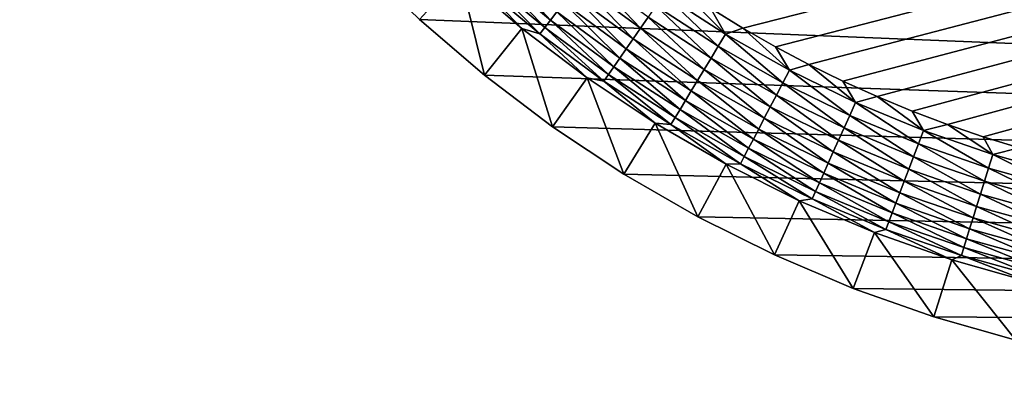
# Model space of a CAD drawing. Extents: x -255 to 255, y -598 to 598.
# Tile 12 of 201: x -253 to -218, y -422 to -409. Entities that reach past the tile are written whole.
import ezdxf

# ---------------------------------------------------------------- set-up
doc = ezdxf.new("R2010")
doc.units = 0
doc.header["$LTSCALE"] = 21.359881
for name, color, linetype in [('1', 7, 'CONTINUOUS'), ('13', 7, 'CONTINUOUS'), ('2', 7, 'CONTINUOUS'), ('56', 7, 'CONTINUOUS')]:
    doc.layers.add(name, color=color, linetype=linetype)

msp = doc.modelspace()

# ---------------------------------------------------------------- linework, layer by layer
at = {"layer": '1', "color": 7, "linetype": 'CONTINUOUS'}
for points in [[(82.544, -422.121), (-253.128, -386.173), (205.469, -385.239), (82.544, -422.121)], [(-252.212, -389.052), (-253.128, -386.173), (82.544, -422.121), (-252.212, -389.052)], [(-251.12, -391.869), (-252.212, -389.052), (80.052, -421.88), (-251.12, -391.869)], [(80.052, -421.88), (-252.212, -389.052), (82.544, -422.121), (80.052, -421.88)], [(-249.858, -394.613), (-251.12, -391.869), (80.052, -421.88), (-249.858, -394.613)], [(-248.429, -397.275), (-249.858, -394.613), (80.052, -421.88), (-248.429, -397.275)], [(-246.838, -399.843), (-248.429, -397.275), (80.052, -421.88), (-246.838, -399.843)], [(-245.093, -402.309), (-246.838, -399.843), (80.052, -421.88), (-245.093, -402.309)], [(-243.199, -404.663), (-245.093, -402.309), (80.052, -421.88), (-243.199, -404.663)], [(-241.164, -406.895), (-243.199, -404.663), (80.052, -421.88), (-241.164, -406.895)], [(-238.995, -408.998), (-241.164, -406.895), (80.052, -421.88), (-238.995, -408.998)], [(-236.701, -410.964), (-238.995, -408.998), (80.052, -421.88), (-236.701, -410.964)], [(-234.29, -412.784), (-236.701, -410.964), (77.55, -421.8), (-234.29, -412.784)], [(77.55, -421.8), (-236.701, -410.964), (80.052, -421.88), (77.55, -421.8)], [(-231.771, -414.453), (-234.29, -412.784), (77.55, -421.8), (-231.771, -414.453)], [(-229.155, -415.964), (-231.771, -414.453), (77.55, -421.8), (-229.155, -415.964)], [(-226.451, -417.31), (-229.155, -415.964), (77.55, -421.8), (-226.451, -417.31)], [(-223.669, -418.488), (-226.451, -417.31), (77.55, -421.8), (-223.669, -418.488)], [(-220.82, -419.492), (-223.669, -418.488), (77.55, -421.8), (-220.82, -419.492)], [(-217.914, -420.319), (-220.82, -419.492), (77.55, -421.8), (-217.914, -420.319)]]:
    msp.add_3dface(points, dxfattribs=at)
at = {"layer": '13', "color": 7, "linetype": 'CONTINUOUS'}
for points in [[(-238.995, -408.998), (-236.701, -410.964), (-237.574, -407.439, 4.231), (-238.995, -408.998)], [(-237.574, -407.439, 4.231), (-236.701, -410.964), (-235.378, -409.32, 4.231), (-237.574, -407.439, 4.231)], [(-236.701, -410.964), (-234.29, -412.784), (-235.378, -409.32, 4.231), (-236.701, -410.964)], [(-235.378, -409.32, 4.231), (-234.29, -412.784), (-233.071, -411.063, 4.231), (-235.378, -409.32, 4.231)], [(-234.29, -412.784), (-231.771, -414.453), (-233.071, -411.063, 4.231), (-234.29, -412.784)], [(-233.071, -411.063, 4.231), (-231.771, -414.453), (-230.661, -412.66, 4.231), (-233.071, -411.063, 4.231)], [(-231.771, -414.453), (-229.155, -415.964), (-230.661, -412.66, 4.231), (-231.771, -414.453)], [(-230.661, -412.66, 4.231), (-229.155, -415.964), (-228.157, -414.105, 4.231), (-230.661, -412.66, 4.231)], [(-229.155, -415.964), (-226.451, -417.31), (-228.157, -414.105, 4.231), (-229.155, -415.964)], [(-228.157, -414.105, 4.231), (-226.451, -417.31), (-225.569, -415.394, 4.231), (-228.157, -414.105, 4.231)], [(-226.451, -417.31), (-223.669, -418.488), (-225.569, -415.394, 4.231), (-226.451, -417.31)], [(-225.569, -415.394, 4.231), (-223.669, -418.488), (-222.907, -416.521, 4.231), (-225.569, -415.394, 4.231)], [(-223.669, -418.488), (-220.82, -419.492), (-222.907, -416.521, 4.231), (-223.669, -418.488)], [(-222.907, -416.521, 4.231), (-220.82, -419.492), (-220.18, -417.482, 4.231), (-222.907, -416.521, 4.231)], [(-220.82, -419.492), (-217.914, -420.319), (-220.18, -417.482, 4.231), (-220.82, -419.492)], [(-220.18, -417.482, 4.231), (-217.914, -420.319), (-217.399, -418.273, 4.231), (-220.18, -417.482, 4.231)]]:
    msp.add_3dface(points, dxfattribs=at)
at = {"layer": '2', "color": 7, "linetype": 'CONTINUOUS'}
for points in [[(-228.704, -408.605, 7), (-227.567, -409.302, 7), (88.681, -328.906, 7), (-228.704, -408.605, 7)], [(-227.567, -409.302, 7), (-226.408, -409.963, 7), (88.681, -328.906, 7), (-227.567, -409.302, 7)], [(-226.408, -409.963, 7), (-225.229, -410.587, 7), (88.681, -328.906, 7), (-226.408, -409.963, 7)], [(-225.229, -410.587, 7), (-224.031, -411.174, 7), (88.681, -328.906, 7), (-225.229, -410.587, 7)], [(-224.031, -411.174, 7), (-222.815, -411.723, 7), (88.681, -328.906, 7), (-224.031, -411.174, 7)], [(-222.815, -411.723, 7), (-221.583, -412.234, 7), (88.681, -328.906, 7), (-222.815, -411.723, 7)], [(-221.583, -412.234, 7), (-220.335, -412.705, 7), (88.681, -328.906, 7), (-221.583, -412.234, 7)], [(-220.335, -412.705, 7), (-219.073, -413.137, 7), (88.681, -328.906, 7), (-220.335, -412.705, 7)], [(-219.073, -413.137, 7), (-217.798, -413.53, 7), (88.681, -328.906, 7), (-219.073, -413.137, 7)]]:
    msp.add_3dface(points, dxfattribs=at)
at = {"layer": '56', "color": 7, "linetype": 'CONTINUOUS'}
for points in [[(-234.364, -409.018, 5.463), (-236.259, -406.961, 5.808), (-236.502, -407.236, 5.463), (-234.364, -409.018, 5.463)], [(-234.138, -408.729, 5.808), (-236.259, -406.961, 5.808), (-234.364, -409.018, 5.463), (-234.138, -408.729, 5.808)], [(-237.574, -407.439, 4.231), (-235.378, -409.32, 4.231), (-236.913, -407.701, 4.67), (-237.574, -407.439, 4.231)], [(-234.747, -409.506, 4.67), (-236.721, -407.483, 5.082), (-236.913, -407.701, 4.67), (-234.747, -409.506, 4.67)], [(-234.568, -409.278, 5.082), (-236.502, -407.236, 5.463), (-236.721, -407.483, 5.082), (-234.568, -409.278, 5.082)], [(-234.568, -409.278, 5.082), (-236.721, -407.483, 5.082), (-234.747, -409.506, 4.67), (-234.568, -409.278, 5.082)], [(-234.364, -409.018, 5.463), (-236.502, -407.236, 5.463), (-234.568, -409.278, 5.082), (-234.364, -409.018, 5.463)], [(-231.186, -409.31, 6.601), (-233.055, -407.347, 6.774), (-233.347, -407.72, 6.601), (-231.186, -409.31, 6.601)], [(-230.917, -408.921, 6.774), (-233.055, -407.347, 6.774), (-231.186, -409.31, 6.601), (-230.917, -408.921, 6.774)], [(-235.378, -409.32, 4.231), (-234.747, -409.506, 4.67), (-236.913, -407.701, 4.67), (-235.378, -409.32, 4.231)], [(-231.443, -409.683, 6.38), (-233.347, -407.72, 6.601), (-233.627, -408.077, 6.38), (-231.443, -409.683, 6.38)], [(-231.186, -409.31, 6.601), (-233.347, -407.72, 6.601), (-231.443, -409.683, 6.38), (-231.186, -409.31, 6.601)], [(-228.177, -409.518, 6.975), (-229.819, -407.873, 7), (-230.356, -408.109, 6.975), (-228.177, -409.518, 6.975)], [(-228.704, -408.605, 7), (-229.819, -407.873, 7), (-228.177, -409.518, 6.975), (-228.704, -408.605, 7)], [(-231.687, -410.036, 6.115), (-233.627, -408.077, 6.38), (-233.891, -408.414, 6.115), (-231.687, -410.036, 6.115)], [(-231.443, -409.683, 6.38), (-233.627, -408.077, 6.38), (-231.687, -410.036, 6.115), (-231.443, -409.683, 6.38)], [(-228.435, -409.944, 6.9), (-230.356, -408.109, 6.975), (-230.64, -408.519, 6.9), (-228.435, -409.944, 6.9)], [(-228.177, -409.518, 6.975), (-230.356, -408.109, 6.975), (-228.435, -409.944, 6.9), (-228.177, -409.518, 6.975)], [(-231.914, -410.365, 5.808), (-233.891, -408.414, 6.115), (-234.138, -408.729, 5.808), (-231.914, -410.365, 5.808)], [(-231.687, -410.036, 6.115), (-233.891, -408.414, 6.115), (-231.914, -410.365, 5.808), (-231.687, -410.036, 6.115)], [(-228.687, -410.362, 6.774), (-230.64, -408.519, 6.9), (-230.917, -408.921, 6.774), (-228.687, -410.362, 6.774)], [(-228.435, -409.944, 6.9), (-230.64, -408.519, 6.9), (-228.687, -410.362, 6.774), (-228.435, -409.944, 6.9)], [(-227.567, -409.302, 7), (-228.704, -408.605, 7), (-228.177, -409.518, 6.975), (-227.567, -409.302, 7)], [(-232.122, -410.667, 5.463), (-234.138, -408.729, 5.808), (-234.364, -409.018, 5.463), (-232.122, -410.667, 5.463)], [(-231.914, -410.365, 5.808), (-234.138, -408.729, 5.808), (-232.122, -410.667, 5.463), (-231.914, -410.365, 5.808)], [(-228.932, -410.767, 6.601), (-230.917, -408.921, 6.774), (-231.186, -409.31, 6.601), (-228.932, -410.767, 6.601)], [(-228.687, -410.362, 6.774), (-230.917, -408.921, 6.774), (-228.932, -410.767, 6.601), (-228.687, -410.362, 6.774)], [(-232.475, -411.178, 4.67), (-234.568, -409.278, 5.082), (-234.747, -409.506, 4.67), (-232.475, -411.178, 4.67)], [(-232.31, -410.939, 5.082), (-234.364, -409.018, 5.463), (-234.568, -409.278, 5.082), (-232.31, -410.939, 5.082)], [(-232.31, -410.939, 5.082), (-234.568, -409.278, 5.082), (-232.475, -411.178, 4.67), (-232.31, -410.939, 5.082)], [(-232.122, -410.667, 5.463), (-234.364, -409.018, 5.463), (-232.31, -410.939, 5.082), (-232.122, -410.667, 5.463)], [(-235.378, -409.32, 4.231), (-233.071, -411.063, 4.231), (-234.747, -409.506, 4.67), (-235.378, -409.32, 4.231)], [(-233.071, -411.063, 4.231), (-232.475, -411.178, 4.67), (-234.747, -409.506, 4.67), (-233.071, -411.063, 4.231)], [(-229.167, -411.155, 6.38), (-231.186, -409.31, 6.601), (-231.443, -409.683, 6.38), (-229.167, -411.155, 6.38)], [(-228.932, -410.767, 6.601), (-231.186, -409.31, 6.601), (-229.167, -411.155, 6.38), (-228.932, -410.767, 6.601)], [(-226.148, -411.234, 6.9), (-228.177, -409.518, 6.975), (-228.435, -409.944, 6.9), (-226.148, -411.234, 6.9)], [(-225.916, -410.793, 6.975), (-227.567, -409.302, 7), (-228.177, -409.518, 6.975), (-225.916, -410.793, 6.975)], [(-225.916, -410.793, 6.975), (-228.177, -409.518, 6.975), (-226.148, -411.234, 6.9), (-225.916, -410.793, 6.975)], [(-226.408, -409.963, 7), (-227.567, -409.302, 7), (-225.916, -410.793, 6.975), (-226.408, -409.963, 7)], [(-229.389, -411.522, 6.115), (-231.443, -409.683, 6.38), (-231.687, -410.036, 6.115), (-229.389, -411.522, 6.115)], [(-229.167, -411.155, 6.38), (-231.443, -409.683, 6.38), (-229.389, -411.522, 6.115), (-229.167, -411.155, 6.38)], [(-226.375, -411.667, 6.774), (-228.435, -409.944, 6.9), (-228.687, -410.362, 6.774), (-226.375, -411.667, 6.774)], [(-226.148, -411.234, 6.9), (-228.435, -409.944, 6.9), (-226.375, -411.667, 6.774), (-226.148, -411.234, 6.9)], [(-225.229, -410.587, 7), (-226.408, -409.963, 7), (-225.916, -410.793, 6.975), (-225.229, -410.587, 7)], [(-229.595, -411.864, 5.808), (-231.687, -410.036, 6.115), (-231.914, -410.365, 5.808), (-229.595, -411.864, 5.808)], [(-229.389, -411.522, 6.115), (-231.687, -410.036, 6.115), (-229.595, -411.864, 5.808), (-229.389, -411.522, 6.115)], [(-229.956, -412.461, 5.082), (-232.122, -410.667, 5.463), (-232.31, -410.939, 5.082), (-229.956, -412.461, 5.082)], [(-229.785, -412.178, 5.463), (-231.914, -410.365, 5.808), (-232.122, -410.667, 5.463), (-229.785, -412.178, 5.463)], [(-229.785, -412.178, 5.463), (-232.122, -410.667, 5.463), (-229.956, -412.461, 5.082), (-229.785, -412.178, 5.463)], [(-229.595, -411.864, 5.808), (-231.914, -410.365, 5.808), (-229.785, -412.178, 5.463), (-229.595, -411.864, 5.808)], [(-226.595, -412.086, 6.601), (-228.687, -410.362, 6.774), (-228.932, -410.767, 6.601), (-226.595, -412.086, 6.601)], [(-226.375, -411.667, 6.774), (-228.687, -410.362, 6.774), (-226.595, -412.086, 6.601), (-226.375, -411.667, 6.774)], [(-223.583, -411.929, 6.975), (-225.229, -410.587, 7), (-225.916, -410.793, 6.975), (-223.583, -411.929, 6.975)], [(-224.031, -411.174, 7), (-225.229, -410.587, 7), (-223.583, -411.929, 6.975), (-224.031, -411.174, 7)], [(-230.106, -412.709, 4.67), (-232.31, -410.939, 5.082), (-232.475, -411.178, 4.67), (-230.106, -412.709, 4.67)], [(-229.956, -412.461, 5.082), (-232.31, -410.939, 5.082), (-230.106, -412.709, 4.67), (-229.956, -412.461, 5.082)], [(-226.806, -412.487, 6.38), (-228.932, -410.767, 6.601), (-229.167, -411.155, 6.38), (-226.806, -412.487, 6.38)], [(-226.595, -412.086, 6.601), (-228.932, -410.767, 6.601), (-226.806, -412.487, 6.38), (-226.595, -412.086, 6.601)], [(-223.788, -412.384, 6.9), (-225.916, -410.793, 6.975), (-226.148, -411.234, 6.9), (-223.788, -412.384, 6.9)], [(-223.583, -411.929, 6.975), (-225.916, -410.793, 6.975), (-223.788, -412.384, 6.9), (-223.583, -411.929, 6.975)], [(-233.071, -411.063, 4.231), (-230.661, -412.66, 4.231), (-232.475, -411.178, 4.67), (-233.071, -411.063, 4.231)], [(-230.661, -412.66, 4.231), (-230.106, -412.709, 4.67), (-232.475, -411.178, 4.67), (-230.661, -412.66, 4.231)], [(-227.005, -412.866, 6.115), (-229.167, -411.155, 6.38), (-229.389, -411.522, 6.115), (-227.005, -412.866, 6.115)], [(-226.806, -412.487, 6.38), (-229.167, -411.155, 6.38), (-227.005, -412.866, 6.115), (-226.806, -412.487, 6.38)], [(-223.988, -412.829, 6.774), (-226.148, -411.234, 6.9), (-226.375, -411.667, 6.774), (-223.988, -412.829, 6.774)], [(-223.788, -412.384, 6.9), (-226.148, -411.234, 6.9), (-223.988, -412.829, 6.774), (-223.788, -412.384, 6.9)], [(-222.815, -411.723, 7), (-224.031, -411.174, 7), (-223.583, -411.929, 6.975), (-222.815, -411.723, 7)], [(-227.191, -413.221, 5.808), (-229.389, -411.522, 6.115), (-229.595, -411.864, 5.808), (-227.191, -413.221, 5.808)], [(-227.005, -412.866, 6.115), (-229.389, -411.522, 6.115), (-227.191, -413.221, 5.808), (-227.005, -412.866, 6.115)], [(-224.182, -413.26, 6.601), (-226.375, -411.667, 6.774), (-226.595, -412.086, 6.601), (-224.182, -413.26, 6.601)], [(-223.988, -412.829, 6.774), (-226.375, -411.667, 6.774), (-224.182, -413.26, 6.601), (-223.988, -412.829, 6.774)], [(-221.185, -412.922, 6.975), (-222.815, -411.723, 7), (-223.583, -411.929, 6.975), (-221.185, -412.922, 6.975)], [(-221.583, -412.234, 7), (-222.815, -411.723, 7), (-221.185, -412.922, 6.975), (-221.583, -412.234, 7)], [(-227.361, -413.545, 5.463), (-229.595, -411.864, 5.808), (-229.785, -412.178, 5.463), (-227.361, -413.545, 5.463)], [(-227.191, -413.221, 5.808), (-229.595, -411.864, 5.808), (-227.361, -413.545, 5.463), (-227.191, -413.221, 5.808)], [(-224.368, -413.674, 6.38), (-226.595, -412.086, 6.601), (-226.806, -412.487, 6.38), (-224.368, -413.674, 6.38)], [(-224.182, -413.26, 6.601), (-226.595, -412.086, 6.601), (-224.368, -413.674, 6.38), (-224.182, -413.26, 6.601)], [(-221.362, -413.388, 6.9), (-223.583, -411.929, 6.975), (-223.788, -412.384, 6.9), (-221.362, -413.388, 6.9)], [(-221.185, -412.922, 6.975), (-223.583, -411.929, 6.975), (-221.362, -413.388, 6.9), (-221.185, -412.922, 6.975)], [(-227.515, -413.838, 5.082), (-229.785, -412.178, 5.463), (-229.956, -412.461, 5.082), (-227.515, -413.838, 5.082)], [(-227.361, -413.545, 5.463), (-229.785, -412.178, 5.463), (-227.515, -413.838, 5.082), (-227.361, -413.545, 5.463)], [(-221.535, -413.845, 6.774), (-223.788, -412.384, 6.9), (-223.988, -412.829, 6.774), (-221.535, -413.845, 6.774)], [(-221.362, -413.388, 6.9), (-223.788, -412.384, 6.9), (-221.535, -413.845, 6.774), (-221.362, -413.388, 6.9)], [(-220.335, -412.705, 7), (-221.583, -412.234, 7), (-221.185, -412.922, 6.975), (-220.335, -412.705, 7)], [(-230.661, -412.66, 4.231), (-228.157, -414.105, 4.231), (-230.106, -412.709, 4.67), (-230.661, -412.66, 4.231)], [(-227.65, -414.095, 4.67), (-229.956, -412.461, 5.082), (-230.106, -412.709, 4.67), (-227.65, -414.095, 4.67)], [(-228.157, -414.105, 4.231), (-227.65, -414.095, 4.67), (-230.106, -412.709, 4.67), (-228.157, -414.105, 4.231)], [(-227.515, -413.838, 5.082), (-229.956, -412.461, 5.082), (-227.65, -414.095, 4.67), (-227.515, -413.838, 5.082)], [(-224.544, -414.065, 6.115), (-226.806, -412.487, 6.38), (-227.005, -412.866, 6.115), (-224.544, -414.065, 6.115)], [(-224.368, -413.674, 6.38), (-226.806, -412.487, 6.38), (-224.544, -414.065, 6.115), (-224.368, -413.674, 6.38)], [(-218.732, -413.769, 6.975), (-220.335, -412.705, 7), (-221.185, -412.922, 6.975), (-218.732, -413.769, 6.975)], [(-219.073, -413.137, 7), (-220.335, -412.705, 7), (-218.732, -413.769, 6.975), (-219.073, -413.137, 7)], [(-224.708, -414.429, 5.808), (-227.005, -412.866, 6.115), (-227.191, -413.221, 5.808), (-224.708, -414.429, 5.808)], [(-224.544, -414.065, 6.115), (-227.005, -412.866, 6.115), (-224.708, -414.429, 5.808), (-224.544, -414.065, 6.115)], [(-221.703, -414.287, 6.601), (-223.988, -412.829, 6.774), (-224.182, -413.26, 6.601), (-221.703, -414.287, 6.601)], [(-221.535, -413.845, 6.774), (-223.988, -412.829, 6.774), (-221.703, -414.287, 6.601), (-221.535, -413.845, 6.774)], [(-218.88, -414.245, 6.9), (-221.185, -412.922, 6.975), (-221.362, -413.388, 6.9), (-218.88, -414.245, 6.9)], [(-218.732, -413.769, 6.975), (-221.185, -412.922, 6.975), (-218.88, -414.245, 6.9), (-218.732, -413.769, 6.975)], [(-224.859, -414.764, 5.463), (-227.191, -413.221, 5.808), (-227.361, -413.545, 5.463), (-224.859, -414.764, 5.463)], [(-224.708, -414.429, 5.808), (-227.191, -413.221, 5.808), (-224.859, -414.764, 5.463), (-224.708, -414.429, 5.808)], [(-221.864, -414.711, 6.38), (-224.182, -413.26, 6.601), (-224.368, -413.674, 6.38), (-221.864, -414.711, 6.38)], [(-221.703, -414.287, 6.601), (-224.182, -413.26, 6.601), (-221.864, -414.711, 6.38), (-221.703, -414.287, 6.601)], [(-219.026, -414.711, 6.774), (-221.362, -413.388, 6.9), (-221.535, -413.845, 6.774), (-219.026, -414.711, 6.774)], [(-218.88, -414.245, 6.9), (-221.362, -413.388, 6.9), (-219.026, -414.711, 6.774), (-218.88, -414.245, 6.9)], [(-217.798, -413.53, 7), (-219.073, -413.137, 7), (-218.732, -413.769, 6.975), (-217.798, -413.53, 7)], [(-224.994, -415.065, 5.082), (-227.361, -413.545, 5.463), (-227.515, -413.838, 5.082), (-224.994, -415.065, 5.082)], [(-224.859, -414.764, 5.463), (-227.361, -413.545, 5.463), (-224.994, -415.065, 5.082), (-224.859, -414.764, 5.463)], [(-222.016, -415.112, 6.115), (-224.368, -413.674, 6.38), (-224.544, -414.065, 6.115), (-222.016, -415.112, 6.115)], [(-221.864, -414.711, 6.38), (-224.368, -413.674, 6.38), (-222.016, -415.112, 6.115), (-221.864, -414.711, 6.38)], [(-216.351, -414.95, 6.9), (-218.732, -413.769, 6.975), (-218.88, -414.245, 6.9), (-216.351, -414.95, 6.9)], [(-216.232, -414.466, 6.975), (-217.798, -413.53, 7), (-218.732, -413.769, 6.975), (-216.232, -414.466, 6.975)], [(-216.232, -414.466, 6.975), (-218.732, -413.769, 6.975), (-216.351, -414.95, 6.9), (-216.232, -414.466, 6.975)], [(-228.157, -414.105, 4.231), (-225.569, -415.394, 4.231), (-227.65, -414.095, 4.67), (-228.157, -414.105, 4.231)], [(-225.114, -415.33, 4.67), (-227.515, -413.838, 5.082), (-227.65, -414.095, 4.67), (-225.114, -415.33, 4.67)], [(-225.569, -415.394, 4.231), (-225.114, -415.33, 4.67), (-227.65, -414.095, 4.67), (-225.569, -415.394, 4.231)], [(-224.994, -415.065, 5.082), (-227.515, -413.838, 5.082), (-225.114, -415.33, 4.67), (-224.994, -415.065, 5.082)], [(-222.158, -415.486, 5.808), (-224.544, -414.065, 6.115), (-224.708, -414.429, 5.808), (-222.158, -415.486, 5.808)], [(-222.016, -415.112, 6.115), (-224.544, -414.065, 6.115), (-222.158, -415.486, 5.808), (-222.016, -415.112, 6.115)], [(-219.166, -415.163, 6.601), (-221.535, -413.845, 6.774), (-221.703, -414.287, 6.601), (-219.166, -415.163, 6.601)], [(-219.026, -414.711, 6.774), (-221.535, -413.845, 6.774), (-219.166, -415.163, 6.601), (-219.026, -414.711, 6.774)], [(-222.288, -415.829, 5.463), (-224.708, -414.429, 5.808), (-224.859, -414.764, 5.463), (-222.288, -415.829, 5.463)], [(-222.158, -415.486, 5.808), (-224.708, -414.429, 5.808), (-222.288, -415.829, 5.463), (-222.158, -415.486, 5.808)], [(-219.301, -415.595, 6.38), (-221.703, -414.287, 6.601), (-221.864, -414.711, 6.38), (-219.301, -415.595, 6.38)], [(-219.166, -415.163, 6.601), (-221.703, -414.287, 6.601), (-219.301, -415.595, 6.38), (-219.166, -415.163, 6.601)], [(-216.468, -415.424, 6.774), (-218.88, -414.245, 6.9), (-219.026, -414.711, 6.774), (-216.468, -415.424, 6.774)], [(-216.351, -414.95, 6.9), (-218.88, -414.245, 6.9), (-216.468, -415.424, 6.774), (-216.351, -414.95, 6.9)], [(-222.405, -416.138, 5.082), (-224.859, -414.764, 5.463), (-224.994, -415.065, 5.082), (-222.405, -416.138, 5.082)], [(-222.288, -415.829, 5.463), (-224.859, -414.764, 5.463), (-222.405, -416.138, 5.082), (-222.288, -415.829, 5.463)], [(-219.429, -416.005, 6.115), (-221.864, -414.711, 6.38), (-222.016, -415.112, 6.115), (-219.429, -416.005, 6.115)], [(-219.301, -415.595, 6.38), (-221.864, -414.711, 6.38), (-219.429, -416.005, 6.115), (-219.301, -415.595, 6.38)], [(-216.581, -415.883, 6.601), (-219.026, -414.711, 6.774), (-219.166, -415.163, 6.601), (-216.581, -415.883, 6.601)], [(-216.468, -415.424, 6.774), (-219.026, -414.711, 6.774), (-216.581, -415.883, 6.601), (-216.468, -415.424, 6.774)], [(-222.508, -416.409, 4.67), (-224.994, -415.065, 5.082), (-225.114, -415.33, 4.67), (-222.508, -416.409, 4.67)], [(-222.405, -416.138, 5.082), (-224.994, -415.065, 5.082), (-222.508, -416.409, 4.67), (-222.405, -416.138, 5.082)], [(-219.548, -416.386, 5.808), (-222.016, -415.112, 6.115), (-222.158, -415.486, 5.808), (-219.548, -416.386, 5.808)], [(-219.429, -416.005, 6.115), (-222.016, -415.112, 6.115), (-219.548, -416.386, 5.808), (-219.429, -416.005, 6.115)], [(-216.69, -416.323, 6.38), (-219.166, -415.163, 6.601), (-219.301, -415.595, 6.38), (-216.69, -416.323, 6.38)], [(-216.581, -415.883, 6.601), (-219.166, -415.163, 6.601), (-216.69, -416.323, 6.38), (-216.581, -415.883, 6.601)], [(-225.569, -415.394, 4.231), (-222.907, -416.521, 4.231), (-225.114, -415.33, 4.67), (-225.569, -415.394, 4.231)], [(-222.907, -416.521, 4.231), (-222.508, -416.409, 4.67), (-225.114, -415.33, 4.67), (-222.907, -416.521, 4.231)], [(-219.657, -416.737, 5.463), (-222.158, -415.486, 5.808), (-222.288, -415.829, 5.463), (-219.657, -416.737, 5.463)], [(-219.548, -416.386, 5.808), (-222.158, -415.486, 5.808), (-219.657, -416.737, 5.463), (-219.548, -416.386, 5.808)], [(-219.755, -417.052, 5.082), (-222.288, -415.829, 5.463), (-222.405, -416.138, 5.082), (-219.755, -417.052, 5.082)], [(-219.657, -416.737, 5.463), (-222.288, -415.829, 5.463), (-219.755, -417.052, 5.082), (-219.657, -416.737, 5.463)], [(-216.792, -416.739, 6.115), (-219.301, -415.595, 6.38), (-219.429, -416.005, 6.115), (-216.792, -416.739, 6.115)], [(-216.69, -416.323, 6.38), (-219.301, -415.595, 6.38), (-216.792, -416.739, 6.115), (-216.69, -416.323, 6.38)], [(-219.841, -417.329, 4.67), (-222.405, -416.138, 5.082), (-222.508, -416.409, 4.67), (-219.841, -417.329, 4.67)], [(-219.755, -417.052, 5.082), (-222.405, -416.138, 5.082), (-219.841, -417.329, 4.67), (-219.755, -417.052, 5.082)], [(-216.888, -417.128, 5.808), (-219.429, -416.005, 6.115), (-219.548, -416.386, 5.808), (-216.888, -417.128, 5.808)], [(-216.792, -416.739, 6.115), (-219.429, -416.005, 6.115), (-216.888, -417.128, 5.808), (-216.792, -416.739, 6.115)], [(-222.907, -416.521, 4.231), (-220.18, -417.482, 4.231), (-222.508, -416.409, 4.67), (-222.907, -416.521, 4.231)], [(-220.18, -417.482, 4.231), (-219.841, -417.329, 4.67), (-222.508, -416.409, 4.67), (-220.18, -417.482, 4.231)], [(-216.976, -417.484, 5.463), (-219.548, -416.386, 5.808), (-219.657, -416.737, 5.463), (-216.976, -417.484, 5.463)], [(-216.888, -417.128, 5.808), (-219.548, -416.386, 5.808), (-216.976, -417.484, 5.463), (-216.888, -417.128, 5.808)], [(-217.055, -417.805, 5.082), (-219.657, -416.737, 5.463), (-219.755, -417.052, 5.082), (-217.055, -417.805, 5.082)], [(-216.976, -417.484, 5.463), (-219.657, -416.737, 5.463), (-217.055, -417.805, 5.082), (-216.976, -417.484, 5.463)], [(-217.124, -418.087, 4.67), (-219.755, -417.052, 5.082), (-219.841, -417.329, 4.67), (-217.124, -418.087, 4.67)], [(-217.055, -417.805, 5.082), (-219.755, -417.052, 5.082), (-217.124, -418.087, 4.67), (-217.055, -417.805, 5.082)], [(-220.18, -417.482, 4.231), (-217.399, -418.273, 4.231), (-219.841, -417.329, 4.67), (-220.18, -417.482, 4.231)], [(-217.399, -418.273, 4.231), (-217.124, -418.087, 4.67), (-219.841, -417.329, 4.67), (-217.399, -418.273, 4.231)]]:
    msp.add_3dface(points, dxfattribs=at)

doc.saveas('drawing.dxf')
